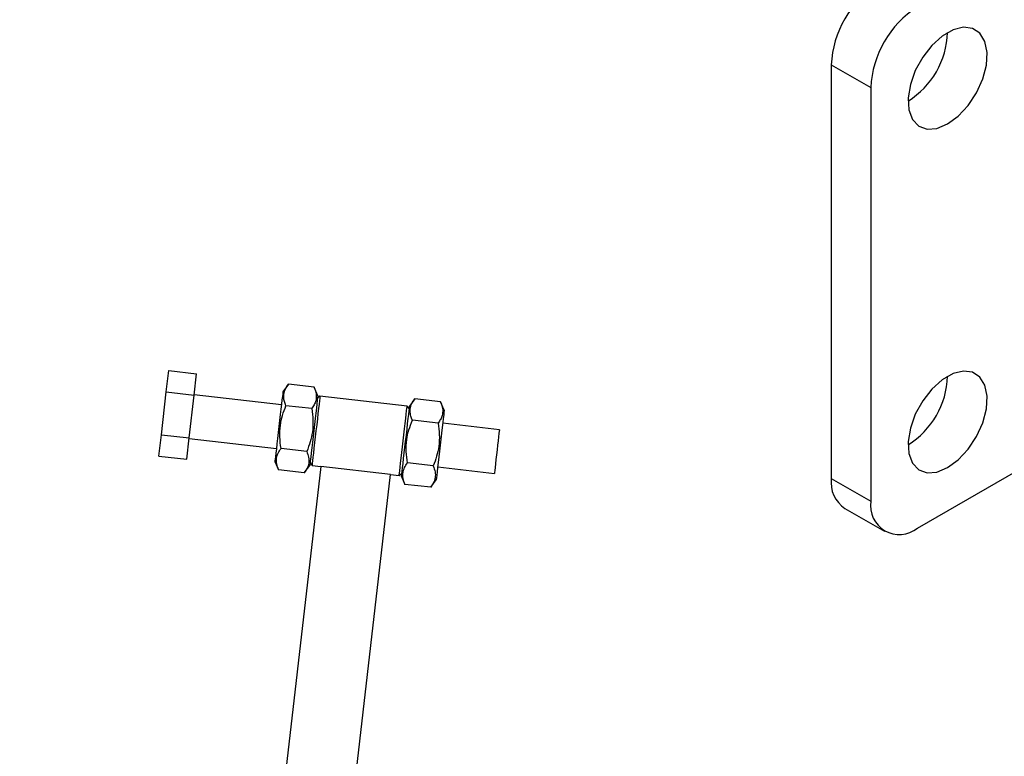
# Model space of a CAD drawing. Extents: x -800 to 11680, y 23 to 1082.
# Tile 8 of 16: x 373 to 448, y 87 to 143. Entities that reach past the tile are written whole.
import ezdxf

# ---------------------------------------------------------------- set-up
doc = ezdxf.new("R2010")
doc.units = 0
doc.layers.get('0').update_dxf_attribs({"linetype": 'CONTINUOUS'})
doc.styles.add('SLDTEXTSTYLE0', font='TXT', dxfattribs={"width": 0.75})
doc.dimstyles.new('SLDDIMSTYLE1', dxfattribs={"dimtxt": 3.5, "dimasz": 3.302, "dimexe": 0, "dimexo": 0.0625, "dimgap": 0.875, "dimtad": 1, "dimdec": 4, "dimlfac": 3, "dimzin": 12, "dimtxsty": 'SLDTEXTSTYLE0', "dimsah": 1, "dimcen": 0.09, "dimazin": 3, "dimtfac": 1, "dimtdec": 0, "dimtofl": 0, "dimtmove": 0, "dimatfit": 3, "dimtolj": 1, "dimtzin": 12})

# ---------------------------------------------------------------- blocks, each defined once
blk = doc.blocks.new('_D_4')
at = {"color": 179, "linetype": 'CONTINUOUS'}
for p, q in [((391.448, 70.978), (390.898, 66.185)), ((374.409, 23.212), (340.711, 23.212))]:
    blk.add_line(p, q, dxfattribs=at)
blk.add_arc((385.967, 23.212), 44.256, 83.45397, 180, dxfattribs=at)
for points in [[(391.012, 67.179), (387.759, 67.939), (387.681, 66.926)], [(341.711, 23.212), (342.342, 26.492), (341.326, 26.53)]]:
    blk.add_solid(points, dxfattribs=at)
at = {"color": 179, "linetype": 'CONTINUOUS', "insert": (357.985, 63.457, 0.033), "char_height": 3.5, "attachment_point": 1, "rotation": 29.02359, "style": 'SLDTEXTSTYLE0'}
blk.add_mtext('97°', dxfattribs=at)

msp = doc.modelspace()

# ---------------------------------------------------------------- linework, layer by layer
at = {"color": 7, "linetype": 'CONTINUOUS'}
for p, q in [((434.609075, 139.587805), (437.614279, 137.852938)), ((434.609075, 139.587805), (434.609075, 108.150987)), ((437.614279, 137.852938), (437.614279, 106.41612)), ((384.086188, 114.717846), (384.272675, 116.343006)), ((384.272675, 116.343006), (386.3921, 116.099804)), ((386.205614, 114.474639), (386.3921, 116.099804)), ((393.362315, 115.299974), (392.946335, 114.738752)), ((395.317574, 115.075608), (393.362315, 115.299974)), ((383.713216, 111.46752), (384.086188, 114.717846)), ((384.086188, 114.717846), (386.205614, 114.474639)), ((385.832641, 111.224318), (386.205614, 114.474639)), ((392.832334, 113.745272), (386.20913, 114.505281)), ((395.595616, 114.434748), (395.317574, 115.075608)), ((395.758821, 114.395052), (395.574242, 114.248469)), ((402.382026, 113.635043), (395.758821, 114.395052)), ((402.96596, 114.197959), (402.549982, 113.636742)), ((404.921221, 113.973597), (402.96596, 114.197959)), ((405.199262, 113.332733), (404.921221, 113.973597)), ((395.131089, 113.450447), (393.175829, 113.674814)), ((402.528606, 113.450462), (402.382026, 113.635043)), ((404.734733, 112.348437), (402.779475, 112.572799)), ((409.390343, 111.845249), (405.085261, 112.339253)), ((383.52673, 109.84236), (383.713216, 111.46752)), ((383.713216, 111.46752), (385.832641, 111.224318)), ((385.646155, 109.599158), (385.832641, 111.224318)), ((385.829125, 111.193676), (392.452329, 110.433667)), ((441.149812, 104.374433), (452.144831, 110.721723)), ((394.758115, 110.200126), (392.802855, 110.424488)), ((383.52673, 109.84236), (385.646155, 109.599158)), ((392.338328, 109.440187), (392.61637, 108.799328)), ((395.008985, 109.322463), (395.155565, 109.137882)), ((404.361762, 109.098111), (402.406501, 109.322478)), ((395.817884, 109.061881), (391.561835, 71.97194)), ((394.57163, 108.574966), (392.61637, 108.799328)), ((394.57163, 108.574966), (394.987609, 109.136184)), ((395.155565, 109.137882), (395.817884, 109.061881)), ((401.116448, 108.453874), (395.817884, 109.061881)), ((401.778767, 108.377873), (401.963348, 108.524451)), ((404.705256, 109.027653), (409.010338, 108.533645)), ((396.347234, 66.891911), (401.116448, 108.453874)), ((401.116448, 108.453874), (401.778767, 108.377873)), ((401.941972, 108.338177), (402.220016, 107.697318)), ((404.175274, 107.472951), (404.591255, 108.034173)), ((434.609075, 108.150987), (437.614279, 106.41612)), ((404.175274, 107.472951), (402.220016, 107.697318)), ((435.644811, 105.861762), (438.650015, 104.126895))]:
    msp.add_line(p, q, dxfattribs=at)
at = {"color": 7, "linetype": 'CONTINUOUS', "flags": 128}
for points in [[(443.44791, 135.096568), (444.258703, 135.693315), (445.009365, 136.503183), (445.64422, 137.466105), (446.116186, 138.510666), (446.390256, 139.559392), (446.446108, 140.53451), (446.279596, 141.363695), (445.90307, 141.985451), (445.344457, 142.353668), (444.645186, 142.441034), (443.857118, 142.241072), (443.038701, 141.76861), (442.250632, 141.058687), (441.551361, 140.16396), (440.992748, 139.150782), (440.616224, 138.0943), (440.449711, 137.072864), (440.505562, 136.16223), (440.779634, 135.42994), (441.251598, 134.930298), (441.886453, 134.700364), (442.637115, 134.757192), (443.44791, 135.096568)], [(443.44791, 108.967261), (444.258703, 109.56401), (445.009365, 110.373879), (445.64422, 111.336801), (446.116186, 112.381362), (446.390256, 113.430087), (446.446108, 114.405206), (446.279596, 115.234388), (445.90307, 115.856144), (445.344457, 116.224364), (444.645186, 116.311729), (443.857118, 116.111767), (443.038701, 115.639305), (442.250632, 114.929383), (441.551361, 114.034656), (440.992748, 113.021475), (440.616224, 111.964993), (440.449711, 110.94356), (440.505562, 110.032926), (440.779634, 109.300636), (441.251598, 108.800994), (441.886453, 108.57106), (442.637115, 108.627887), (443.44791, 108.967261)], [(392.946335, 114.738752), (392.941717, 114.698504), (392.928002, 114.578982), (392.905606, 114.383816), (392.875212, 114.118938), (392.837742, 113.792394), (392.794333, 113.414113), (392.746307, 112.995579), (392.695121, 112.549513), (392.642331, 112.08947), (392.589542, 111.629426), (392.538356, 111.183365), (392.49033, 110.764831), (392.446921, 110.386545), (392.409451, 110.060001), (392.379057, 109.795128), (392.356661, 109.599962), (392.342946, 109.480435), (392.338328, 109.440187)], [(395.595616, 114.434748), (395.590998, 114.3945), (395.577283, 114.274978), (395.554888, 114.079813), (395.524493, 113.814935), (395.487023, 113.488391), (395.443614, 113.11011), (395.395588, 112.691576), (395.344402, 112.24551), (395.291613, 111.785466), (395.238823, 111.325422), (395.187637, 110.879361), (395.139611, 110.460827), (395.096204, 110.082541), (395.058732, 109.755997), (395.028338, 109.491124), (395.005942, 109.295959), (394.992228, 109.176432), (394.987609, 109.136184)], [(395.758821, 114.395052), (395.754239, 114.355117), (395.740632, 114.236528), (395.718412, 114.042888), (395.688254, 113.780081), (395.651076, 113.45609), (395.608008, 113.080759), (395.560356, 112.665494), (395.509571, 112.222914), (395.457193, 111.766467)], [(402.549982, 113.636742), (402.545363, 113.596489), (402.531646, 113.476966), (402.509252, 113.281801), (402.478856, 113.016923), (402.441387, 112.690384), (402.39798, 112.312098), (402.349954, 111.893564), (402.298766, 111.447503), (402.245978, 110.987459), (402.193189, 110.527416), (402.142001, 110.081349), (402.093974, 109.662815), (402.050567, 109.284535), (402.013098, 108.957991), (401.982702, 108.693112), (401.960308, 108.497947), (401.946592, 108.378425), (401.941972, 108.338177), (401.941972, 108.338177)], [(402.080397, 111.006458), (402.132774, 111.462906), (402.18356, 111.905485), (402.231211, 112.32075), (402.274281, 112.696081), (402.311459, 113.020072), (402.341614, 113.282879), (402.363834, 113.476519), (402.377444, 113.595108), (402.382026, 113.635043)], [(405.199262, 113.332733), (405.194645, 113.292485), (405.180928, 113.172963), (405.158534, 112.977797), (405.128139, 112.712919), (405.09067, 112.38638), (405.04726, 112.008094), (404.999234, 111.58956), (404.948048, 111.143499), (404.895258, 110.683456), (404.842468, 110.223412), (404.791283, 109.777346), (404.743257, 109.358812), (404.699849, 108.980526), (404.662378, 108.653987), (404.631985, 108.389109), (404.609588, 108.193943), (404.595874, 108.074421), (404.591255, 108.034173)], [(395.457193, 111.766467), (395.404816, 111.31002), (395.35403, 110.86744), (395.306378, 110.452175), (395.26331, 110.076844), (395.226132, 109.752853), (395.195974, 109.490046), (395.173754, 109.296406), (395.160147, 109.177817), (395.155565, 109.137882)], [(409.390343, 111.845249), (409.388222, 111.826757), (409.37721, 111.730789), (409.357329, 111.557533), (409.329576, 111.315677), (409.295343, 111.017351), (409.256346, 110.677505), (409.214541, 110.313187), (409.172023, 109.942664), (409.130926, 109.584515), (409.09331, 109.256704), (409.061059, 108.975658), (409.035794, 108.755484), (409.01878, 108.607207), (409.01087, 108.538274), (409.010338, 108.533645)], [(401.778767, 108.377873), (401.783352, 108.417809), (401.796959, 108.536397), (401.819179, 108.730038), (401.849337, 108.992844), (401.886513, 109.316835), (401.929582, 109.692166), (401.977233, 110.107431), (402.028019, 110.550011), (402.080397, 111.006458)]]:
    msp.add_lwpolyline(points, dxfattribs=at)
at = {"color": 7, "linetype": 'CONTINUOUS'}
for centre, radius, start, end in [((442.285155, 139.238503), 7.684024, 122.60548412, 177.39454038), ((445.290359, 137.503636), 7.684024, 122.60548412, 177.39454038), ((437.022867, 142.275964), 6.429479, 302.13391517, 357.87146324), ((437.02285, 116.146667), 6.429496, 302.13399628, 357.87138213), ((436.975067, 107.842539), 2.386013, 172.57239554, 236.11537663), ((439.769651, 106.066482), 2.183546, 170.78591023, 309.20326408)]:
    msp.add_arc(centre, radius, start, end, dxfattribs=at)
for points, knots in [([(393.175829, 113.674814), (393.133967, 113.781381), (393.049855, 113.995504), (392.992458, 114.350916), (393.039368, 114.736994), (393.193336, 115.061363), (393.323183, 115.244718), (393.362315, 115.299974)], [0, 0, 0, 0, 0.188964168, 0.379682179, 0.630820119, 0.888742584, 1, 1, 1, 1]), ([(395.317574, 115.075608), (395.343173, 115.012923), (395.426636, 114.808543), (395.504252, 114.4578), (395.464367, 114.071886), (395.326975, 113.735262), (395.196623, 113.545732), (395.131089, 113.450447)], [0, 0, 0, 0, 0.111257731, 0.362750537, 0.62031528, 0.809114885, 1, 1, 1, 1]), ([(402.779475, 112.572799), (402.737613, 112.679365), (402.6535, 112.893488), (402.596106, 113.248901), (402.643014, 113.634979), (402.796984, 113.959348), (402.92683, 114.142703), (402.96596, 114.197959)], [0, 0, 0, 0, 0.188964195, 0.379682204, 0.63082018, 0.888742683, 1, 1, 1, 1]), ([(404.921221, 113.973597), (404.946819, 113.910911), (405.030278, 113.706526), (405.1079, 113.355785), (405.06801, 112.969877), (404.930622, 112.633251), (404.800268, 112.443722), (404.734733, 112.348437)], [0, 0, 0, 0, 0.111258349, 0.362751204, 0.620315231, 0.80911477, 1, 1, 1, 1]), ([(392.802855, 110.424488), (392.762611, 110.714927), (392.68125, 111.302101), (392.724509, 112.153279), (392.896032, 112.952012), (393.081995, 113.432413), (393.175829, 113.674814)], [0, 0, 0, 0, 0.264605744, 0.534947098, 0.76534266, 1, 1, 1, 1]), ([(395.131089, 113.450447), (395.171333, 113.16001), (395.252695, 112.572836), (395.209435, 111.721658), (395.037915, 110.922924), (394.85195, 110.442526), (394.758115, 110.200126)], [0, 0, 0, 0, 0.264604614, 0.534947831, 0.765343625, 1, 1, 1, 1]), ([(402.406501, 109.322478), (402.366257, 109.612915), (402.284897, 110.200089), (402.328154, 111.051267), (402.499677, 111.85), (402.685641, 112.330399), (402.779475, 112.572799)], [0, 0, 0, 0, 0.264604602, 0.534947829, 0.765343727, 1, 1, 1, 1]), ([(404.734733, 112.348437), (404.774978, 112.057998), (404.85634, 111.470823), (404.813083, 110.619644), (404.641558, 109.820912), (404.455596, 109.340513), (404.361762, 109.098111)], [0, 0, 0, 0, 0.264605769, 0.534948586, 0.765342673, 1, 1, 1, 1]), ([(392.61637, 108.799328), (392.55994, 108.948713), (392.445856, 109.250721), (392.440633, 109.679395), (392.565807, 110.074235), (392.723358, 110.307026), (392.802855, 110.424488)], [0, 0, 0, 0, 0.264604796, 0.534947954, 0.765343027, 1, 1, 1, 1]), ([(394.758115, 110.200126), (394.814546, 110.050742), (394.928631, 109.748733), (394.933854, 109.320061), (394.808678, 108.925213), (394.651127, 108.692426), (394.57163, 108.574966)], [0, 0, 0, 0, 0.264604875, 0.53494797, 0.765343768, 1, 1, 1, 1]), ([(402.220016, 107.697318), (402.163586, 107.846703), (402.049502, 108.148712), (402.044276, 108.577378), (402.169453, 108.972226), (402.327004, 109.205016), (402.406501, 109.322478)], [0, 0, 0, 0, 0.264604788, 0.534947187, 0.765343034, 1, 1, 1, 1]), ([(404.361762, 109.098111), (404.418192, 108.948727), (404.532277, 108.646718), (404.537497, 108.218044), (404.412325, 107.823204), (404.254772, 107.590413), (404.175274, 107.472951)], [0, 0, 0, 0, 0.264604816, 0.53494791, 0.765342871, 1, 1, 1, 1])]:
    msp.add_open_spline(points, degree=3, knots=knots, dxfattribs=at)

# ---------------------------------------------------------------- dimensions: what is measured, and where the dimension line sits
at = {"color": 179, "linetype": 'CONTINUOUS'}
dim = msp.add_angular_dim_2l(base=(356.51083, 56.240734), line1=((391.561834, 71.97194), (395.817885, 109.061882)), line2=((375.409327, 23.21162), (379.099335, 23.21162)), dimstyle='SLDDIMSTYLE1', dxfattribs=at)
dim.commit()
dim.dimension.update_dxf_attribs({"geometry": '_D_4', "text_midpoint": (364.4951, 61.909678), "dimtype": 162})

doc.saveas('drawing.dxf')
